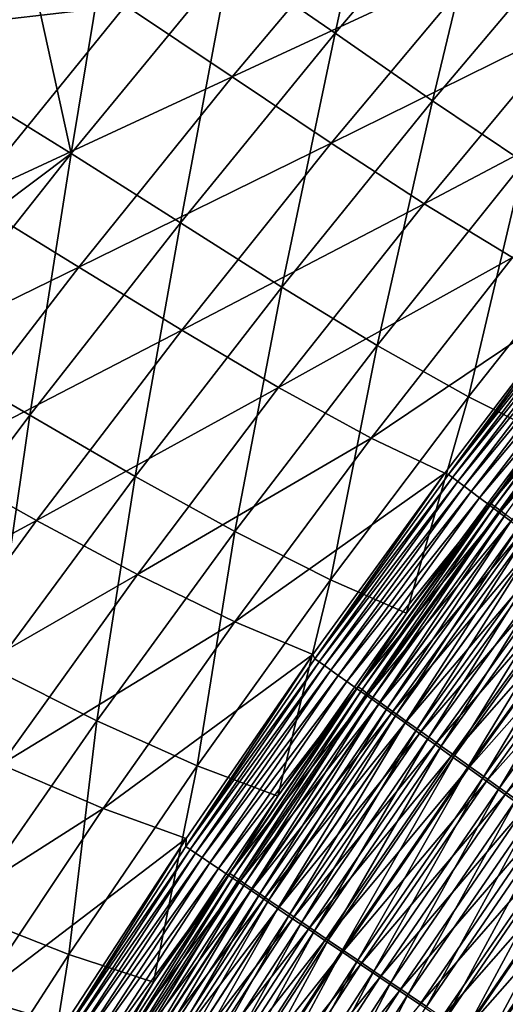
# Model space of a CAD drawing. Header units: metres. Extents: x 0 to 1400, y -1400 to 0.
# Tile 132 of 256: x 276 to 304, y -441 to -384. Entities that reach past the tile are written whole.
import ezdxf

# ---------------------------------------------------------------- set-up
doc = ezdxf.new("R2010")
doc.units = ezdxf.units.M

msp = doc.modelspace()

# ---------------------------------------------------------------- linework, layer by layer
at = {"layer": 'None'}
for points in [[(293.784851, -384.80307, -255.327164), (297.070343, -369.705933, -199.443161), (287.745575, -380.621643, -199.397461)], [(293.784851, -384.80307, -255.327164), (302.88382, -374.088501, -255.375961), (297.070343, -369.705933, -199.443161)], [(299.387146, -388.682068, -311.336426), (302.88382, -374.088501, -255.375961), (293.784851, -384.80307, -255.327164)], [(299.387146, -388.682068, -311.336426), (308.273163, -378.151398, -311.383453), (302.88382, -374.088501, -255.375961)], [(302.394196, -380.56073, -311.731201), (316.371094, -374.009674, -367.800873), (307.515411, -384.22113, -367.76532)], [(278.624207, -391.717285, -199.349106), (281.186005, -376.180847, -143.569138), (276.467346, -381.821838, -143.549561)], [(281.186005, -376.180847, -143.569138), (278.624207, -391.717285, -199.349106), (287.745575, -380.621643, -199.397461)], [(287.881134, -387.313324, -255.701981), (281.752838, -383.200684, -199.800247), (296.915222, -376.551636, -255.748398)], [(287.881134, -387.313324, -255.701981), (296.915222, -376.551636, -255.748398), (302.394196, -380.56073, -311.731201)], [(304.636444, -392.215851, -367.404846), (308.273163, -378.151398, -311.383453), (299.387146, -388.682068, -311.336426)], [(270.415009, -384.511108, -143.985504), (275.093567, -378.841827, -144.003174), (281.752838, -383.200684, -199.800247)], [(271.796906, -387.508301, -143.529434), (276.467346, -381.821838, -143.549561), (272.892456, -379.58313, -115.683884)], [(287.745575, -380.621643, -199.397461), (278.624207, -391.717285, -199.349106), (284.902405, -395.69754, -255.275513)], [(284.902405, -395.69754, -255.275513), (293.784851, -384.80307, -255.327164), (287.745575, -380.621643, -199.397461)], [(287.881134, -387.313324, -255.701981), (302.394196, -380.56073, -311.731201), (293.5672, -391.131653, -311.686127)], [(293.5672, -391.131653, -311.686127), (302.394196, -380.56073, -311.731201), (307.515411, -384.22113, -367.76532)], [(271.796906, -387.508301, -143.529434), (278.624207, -391.717285, -199.349106), (276.467346, -381.821838, -143.549561)], [(281.752838, -383.200684, -199.800247), (272.709381, -394.346466, -199.7556), (270.415009, -384.511108, -143.985504)], [(272.709381, -394.346466, -199.7556), (281.752838, -383.200684, -199.800247), (287.881134, -387.313324, -255.701981)], [(293.5672, -391.131653, -311.686127), (307.515411, -384.22113, -367.76532), (298.900421, -394.608093, -367.728302)], [(298.900421, -394.608093, -367.728302), (307.515411, -384.22113, -367.76532), (312.350739, -387.496124, -423.829529)], [(290.731171, -399.393402, -311.286621), (293.784851, -384.80307, -255.327164), (284.902405, -395.69754, -255.275513)], [(290.731171, -399.393402, -311.286621), (299.387146, -388.682068, -311.336426), (293.784851, -384.80307, -255.327164)], [(278.624207, -391.717285, -199.349106), (271.796906, -387.508301, -143.529434), (266.235016, -401.024353, -171.377609)], [(279.072052, -398.252411, -255.653778), (272.709381, -394.346466, -199.7556), (287.881134, -387.313324, -255.701981)], [(279.072052, -398.252411, -255.653778), (287.881134, -387.313324, -255.701981), (293.5672, -391.131653, -311.686127)], [(298.900421, -394.608093, -367.728302), (312.350739, -387.496124, -423.829529), (303.970398, -397.695404, -423.807892)], [(296.210907, -402.749542, -367.362), (299.387146, -388.682068, -311.336426), (290.731171, -399.393402, -311.286621)], [(296.210907, -402.749542, -367.362), (304.636444, -392.215851, -367.404846), (299.387146, -388.682068, -311.336426)], [(279.072052, -398.252411, -255.653778), (293.5672, -391.131653, -311.686127), (284.97998, -401.882324, -311.639282)], [(284.97998, -401.882324, -311.639282), (293.5672, -391.131653, -311.686127), (298.900421, -394.608093, -367.728302)], [(269.709167, -402.991302, -199.298172), (278.624207, -391.717285, -199.349106), (266.235016, -401.024353, -171.377609)], [(276.239349, -406.769318, -255.22113), (278.624207, -391.717285, -199.349106), (269.709167, -402.991302, -199.298172)], [(278.624207, -391.717285, -199.349106), (276.239349, -406.769318, -255.22113), (284.902405, -395.69754, -255.275513)], [(301.442383, -405.710907, -423.483643), (304.636444, -392.215851, -367.404846), (296.210907, -402.749542, -367.362)], [(301.442383, -405.710907, -423.483643), (309.617218, -395.362091, -423.515106), (304.636444, -392.215851, -367.404846)], [(263.881927, -405.66748, -199.709366), (272.709381, -394.346466, -199.7556), (279.072052, -398.252411, -255.653778)], [(284.97998, -401.882324, -311.639282), (298.900421, -394.608093, -367.728302), (290.539551, -405.176697, -367.68985)], [(290.539551, -405.176697, -367.68985), (298.900421, -394.608093, -367.728302), (303.970398, -397.695404, -423.807892)], [(284.902405, -395.69754, -255.275513), (276.239349, -406.769318, -255.22113), (282.308136, -410.281799, -311.234161)], [(282.308136, -410.281799, -311.234161), (290.731171, -399.393402, -311.286621), (284.902405, -395.69754, -255.275513)], [(305.557587, -407.778015, -468.861023), (309.617218, -395.362091, -423.515106), (301.442383, -405.710907, -423.483643)], [(290.539551, -405.176697, -367.68985), (303.970398, -397.695404, -423.807892), (295.857239, -408.076294, -423.785431)], [(303.970398, -397.695404, -423.807892), (307.682983, -400.126648, -469.100128), (295.857239, -408.076294, -423.785431)], [(270.494232, -409.368622, -255.603867), (263.881927, -405.66748, -199.709366), (279.072052, -398.252411, -255.653778)], [(270.494232, -409.368622, -255.603867), (279.072052, -398.252411, -255.653778), (284.97998, -401.882324, -311.639282)], [(288.031433, -413.459686, -367.316742), (290.731171, -399.393402, -311.286621), (282.308136, -410.281799, -311.234161)], [(288.031433, -413.459686, -367.316742), (296.210907, -402.749542, -367.362), (290.731171, -399.393402, -311.286621)], [(307.682983, -400.126648, -469.100128), (300.084808, -410.089539, -469.188904), (295.857239, -408.076294, -423.785431)], [(300.306458, -410.17334, -470.907684), (300.084808, -410.089539, -469.188904), (307.682983, -400.126648, -469.100128)], [(308.458893, -399.960541, -472.543335), (300.306458, -410.17334, -470.907684), (308.233917, -399.782715, -470.818787)], [(308.233917, -399.782715, -470.818787), (300.306458, -410.17334, -470.907684), (307.682983, -400.126648, -469.100128)], [(308.458893, -399.960541, -472.543335), (300.538452, -410.347778, -472.628754), (300.306458, -410.17334, -470.907684)], [(308.746277, -400.187714, -474.255798), (300.538452, -410.347778, -472.628754), (308.458893, -399.960541, -472.543335)], [(308.746277, -400.187714, -474.255798), (300.833801, -410.569824, -474.337524), (300.538452, -410.347778, -472.628754)], [(309.095215, -400.463531, -475.951874), (300.833801, -410.569824, -474.337524), (308.746277, -400.187714, -474.255798)], [(309.095215, -400.463531, -475.951874), (301.191589, -410.838867, -476.029846), (300.833801, -410.569824, -474.337524)], [(309.504852, -400.787354, -477.627289), (301.191589, -410.838867, -476.029846), (309.095215, -400.463531, -475.951874)], [(309.504852, -400.787354, -477.627289), (301.611023, -411.154205, -477.701385), (301.191589, -410.838867, -476.029846)], [(309.974365, -401.158478, -479.277832), (301.611023, -411.154205, -477.701385), (309.504852, -400.787354, -477.627289)], [(309.974365, -401.158478, -479.277832), (302.091156, -411.515198, -479.347961), (301.611023, -411.154205, -477.701385)], [(310.502869, -401.576233, -480.89917), (302.091156, -411.515198, -479.347961), (309.974365, -401.158478, -479.277832)], [(270.494232, -409.368622, -255.603867), (284.97998, -401.882324, -311.639282), (276.639862, -412.812805, -311.59079)], [(276.639862, -412.812805, -311.59079), (284.97998, -401.882324, -311.639282), (290.539551, -405.176697, -367.68985)], [(302.091156, -411.515198, -479.347961), (310.502869, -401.576233, -480.89917), (302.631165, -411.921234, -480.965302)], [(302.631165, -411.921234, -480.965302), (310.502869, -401.576233, -480.89917), (311.089508, -402.040009, -482.487061)], [(310.644501, -401.520996, -470.395721), (305.557587, -407.778015, -468.861023), (302.75708, -411.852539, -470.477539)], [(310.644501, -401.520996, -470.395721), (302.75708, -411.852539, -470.477539), (302.970703, -412.013245, -472.062775)], [(310.851654, -401.684814, -471.984192), (310.644501, -401.520996, -470.395721), (302.970703, -412.013245, -472.062775)], [(302.970703, -412.013245, -472.062775), (303.242645, -412.217804, -473.636749), (310.851654, -401.684814, -471.984192)], [(303.242645, -412.217804, -473.636749), (311.116272, -401.894073, -473.561554), (310.851654, -401.684814, -471.984192)], [(311.116272, -401.894073, -473.561554), (303.242645, -412.217804, -473.636749), (303.572113, -412.465637, -475.195557)], [(302.631165, -411.921234, -480.965302), (311.089508, -402.040009, -482.487061), (303.230164, -412.371582, -482.549164)], [(303.230164, -412.371582, -482.549164), (311.089508, -402.040009, -482.487061), (311.733337, -402.54892, -484.037476)], [(267.799957, -418.014069, -255.164108), (276.239349, -406.769318, -255.22113), (269.709167, -402.991302, -199.298172)], [(293.525543, -416.234283, -423.450256), (296.210907, -402.749542, -367.362), (288.031433, -413.459686, -367.316742)], [(293.525543, -416.234283, -423.450256), (301.442383, -405.710907, -423.483643), (296.210907, -402.749542, -367.362)], [(311.733337, -402.54892, -484.037476), (303.887146, -412.86554, -484.095551), (303.230164, -412.371582, -482.549164)], [(276.639862, -412.812805, -311.59079), (290.539551, -405.176697, -367.68985), (282.44104, -415.927216, -367.650055)], [(282.44104, -415.927216, -367.650055), (290.539551, -405.176697, -367.68985), (295.857239, -408.076294, -423.785431)], [(297.888275, -418.139038, -468.952179), (301.442383, -405.710907, -423.483643), (293.525543, -416.234283, -423.450256)], [(297.888275, -418.139038, -468.952179), (305.557587, -407.778015, -468.861023), (301.442383, -405.710907, -423.483643)], [(274.12204, -421.341797, -311.179108), (276.239349, -406.769318, -255.22113), (267.799957, -418.014069, -255.164108)], [(276.239349, -406.769318, -255.22113), (274.12204, -421.341797, -311.179108), (282.308136, -410.281799, -311.234161)], [(282.44104, -415.927216, -367.650055), (295.857239, -408.076294, -423.785431), (288.02002, -418.639343, -423.762238)], [(295.857239, -408.076294, -423.785431), (300.084808, -410.089539, -469.188904), (288.02002, -418.639343, -423.762238)], [(305.557587, -407.778015, -468.861023), (297.888275, -418.139038, -468.952179), (302.75708, -411.852539, -470.477539)], [(262.150116, -420.65744, -255.552338), (270.494232, -409.368622, -255.603867), (276.639862, -412.812805, -311.59079)], [(282.308136, -410.281799, -311.234161), (274.12204, -421.341797, -311.179108), (280.101807, -424.339966, -367.269196)], [(280.101807, -424.339966, -367.269196), (288.031433, -413.459686, -367.316742), (282.308136, -410.281799, -311.234161)], [(300.084808, -410.089539, -469.188904), (292.515717, -420.526611, -469.292114), (288.02002, -418.639343, -423.762238)], [(292.627167, -420.769043, -471.008636), (292.515717, -420.526611, -469.292114), (300.084808, -410.089539, -469.188904)], [(300.306458, -410.17334, -470.907684), (292.627167, -420.769043, -471.008636), (300.084808, -410.089539, -469.188904)], [(300.538452, -410.347778, -472.628754), (292.627167, -420.769043, -471.008636), (300.306458, -410.17334, -470.907684)], [(300.538452, -410.347778, -472.628754), (292.866669, -420.939972, -472.725708), (292.627167, -420.769043, -471.008636)], [(300.833801, -410.569824, -474.337524), (292.866669, -420.939972, -472.725708), (300.538452, -410.347778, -472.628754)], [(300.833801, -410.569824, -474.337524), (293.17038, -421.156708, -474.430328), (292.866669, -420.939972, -472.725708)], [(301.191589, -410.838867, -476.029846), (293.17038, -421.156708, -474.430328), (300.833801, -410.569824, -474.337524)], [(301.191589, -410.838867, -476.029846), (293.537476, -421.418671, -476.118347), (293.17038, -421.156708, -474.430328)], [(301.611023, -411.154205, -477.701385), (293.537476, -421.418671, -476.118347), (301.191589, -410.838867, -476.029846)], [(301.611023, -411.154205, -477.701385), (293.96701, -421.725189, -477.785492), (293.537476, -421.418671, -476.118347)], [(302.091156, -411.515198, -479.347961), (293.96701, -421.725189, -477.785492), (301.611023, -411.154205, -477.701385)], [(293.96701, -421.725189, -477.785492), (302.091156, -411.515198, -479.347961), (294.458099, -422.075623, -479.427582)], [(294.458099, -422.075623, -479.427582), (302.091156, -411.515198, -479.347961), (302.631165, -411.921234, -480.965302)], [(294.458099, -422.075623, -479.427582), (302.631165, -411.921234, -480.965302), (295.009918, -422.46936, -481.040375)], [(295.009918, -422.46936, -481.040375), (302.631165, -411.921234, -480.965302), (303.230164, -412.371582, -482.549164)], [(302.75708, -411.852539, -470.477539), (297.888275, -418.139038, -468.952179), (295.116852, -422.387512, -470.570435)], [(302.75708, -411.852539, -470.477539), (295.116852, -422.387512, -470.570435), (295.337341, -422.544952, -472.152008)], [(302.970703, -412.013245, -472.062775), (302.75708, -411.852539, -470.477539), (295.337341, -422.544952, -472.152008)], [(295.337341, -422.544952, -472.152008), (295.617004, -422.744629, -473.722168), (302.970703, -412.013245, -472.062775)], [(295.617004, -422.744629, -473.722168), (303.242645, -412.217804, -473.636749), (302.970703, -412.013245, -472.062775)], [(303.230164, -412.371582, -482.549164), (295.62149, -422.905762, -482.619629), (295.009918, -422.46936, -481.040375)], [(303.242645, -412.217804, -473.636749), (295.617004, -422.744629, -473.722168), (295.955017, -422.985962, -475.276978)], [(303.887146, -412.86554, -484.095551), (295.62149, -422.905762, -482.619629), (303.230164, -412.371582, -482.549164)], [(303.572113, -412.465637, -475.195557), (303.242645, -412.217804, -473.636749), (295.955017, -422.985962, -475.276978)], [(295.955017, -422.985962, -475.276978), (296.350555, -423.268341, -476.812622), (303.572113, -412.465637, -475.195557)], [(296.350555, -423.268341, -476.812622), (303.958313, -412.756165, -476.735229), (303.572113, -412.465637, -475.195557)], [(262.150116, -420.65744, -255.552338), (276.639862, -412.812805, -311.59079), (268.548676, -423.917145, -311.54068)], [(268.548676, -423.917145, -311.54068), (276.639862, -412.812805, -311.59079), (282.44104, -415.927216, -367.650055)], [(295.62149, -422.905762, -482.619629), (303.887146, -412.86554, -484.095551), (296.29184, -423.384064, -484.161438)], [(296.29184, -423.384064, -484.161438), (303.887146, -412.86554, -484.095551), (304.600433, -413.401855, -485.601379)], [(303.958313, -412.756165, -476.735229), (296.350555, -423.268341, -476.812622), (296.802795, -423.591187, -478.325134)], [(304.400452, -413.088745, -478.251892), (303.958313, -412.756165, -476.735229), (296.802795, -423.591187, -478.325134)], [(296.802795, -423.591187, -478.325134), (297.310913, -423.953979, -479.810699), (304.400452, -413.088745, -478.251892)], [(297.310913, -423.953979, -479.810699), (304.897736, -413.46283, -479.741638), (304.400452, -413.088745, -478.251892)], [(285.870087, -426.925293, -423.415009), (288.031433, -413.459686, -367.316742), (280.101807, -424.339966, -367.269196)], [(285.870087, -426.925293, -423.415009), (293.525543, -416.234283, -423.450256), (288.031433, -413.459686, -367.316742)], [(304.600433, -413.401855, -485.601379), (297.019226, -423.903107, -485.66272), (296.29184, -423.384064, -484.161438)], [(305.368195, -413.979095, -487.063934), (297.019226, -423.903107, -485.66272), (304.600433, -413.401855, -485.601379)], [(304.897736, -413.46283, -479.741638), (297.310913, -423.953979, -479.810699), (297.874115, -424.356049, -481.265381)], [(305.449341, -413.877777, -481.200531), (304.897736, -413.46283, -479.741638), (297.874115, -424.356049, -481.265381)], [(305.368195, -413.979095, -487.063934), (297.801819, -424.461517, -487.120728), (297.019226, -423.903107, -485.66272)], [(306.188599, -414.595917, -488.480377), (297.801819, -424.461517, -487.120728), (305.368195, -413.979095, -487.063934)], [(297.874115, -424.356049, -481.265381), (298.491425, -424.796753, -482.685547), (305.449341, -413.877777, -481.200531)], [(298.491425, -424.796753, -482.685547), (306.054321, -414.332855, -482.624908), (305.449341, -413.877777, -481.200531)], [(306.054321, -414.332855, -482.624908), (298.491425, -424.796753, -482.685547), (299.161285, -425.274963, -484.06839)], [(306.711182, -414.826965, -484.011963), (306.054321, -414.332855, -482.624908), (299.161285, -425.274963, -484.06839)], [(306.188599, -414.595917, -488.480377), (298.637787, -425.057983, -488.532654), (297.801819, -424.461517, -487.120728)], [(307.059814, -415.250946, -489.8479), (298.637787, -425.057983, -488.532654), (306.188599, -414.595917, -488.480377)], [(306.711182, -414.826965, -484.011963), (299.161285, -425.274963, -484.06839), (299.881958, -425.789459, -485.411377)], [(307.418213, -415.358826, -485.359131), (306.711182, -414.826965, -484.011963), (299.881958, -425.789459, -485.411377)], [(307.059814, -415.250946, -489.8479), (299.525208, -425.691223, -489.895782), (298.637787, -425.057983, -488.532654)], [(307.980011, -415.94281, -491.163757), (299.525208, -425.691223, -489.895782), (307.059814, -415.250946, -489.8479)], [(299.881958, -425.789459, -485.411377), (300.651794, -426.33905, -486.711945), (307.418213, -415.358826, -485.359131)], [(300.651794, -426.33905, -486.711945), (308.173706, -415.927155, -486.663818), (307.418213, -415.358826, -485.359131)], [(268.548676, -423.917145, -311.54068), (282.44104, -415.927216, -367.650055), (274.60614, -426.852509, -367.608948)], [(274.60614, -426.852509, -367.608948), (282.44104, -415.927216, -367.650055), (288.02002, -418.639343, -423.762238)], [(307.980011, -415.94281, -491.163757), (300.46228, -426.359833, -491.207336), (299.525208, -425.691223, -489.895782)], [(308.947357, -416.670135, -492.42514), (300.46228, -426.359833, -491.207336), (307.980011, -415.94281, -491.163757)], [(300.651794, -426.33905, -486.711945), (301.469025, -426.922485, -487.967529), (308.173706, -415.927155, -486.663818)], [(301.469025, -426.922485, -487.967529), (308.976013, -416.53067, -487.923462), (308.173706, -415.927155, -486.663818)], [(290.490051, -428.664734, -469.054382), (293.525543, -416.234283, -423.450256), (285.870087, -426.925293, -423.415009)], [(290.490051, -428.664734, -469.054382), (297.888275, -418.139038, -468.952179), (293.525543, -416.234283, -423.450256)], [(301.469025, -426.922485, -487.967529), (302.332001, -427.538544, -489.175598), (308.976013, -416.53067, -487.923462)], [(302.332001, -427.538544, -489.175598), (309.823456, -417.168152, -489.135498), (308.976013, -416.53067, -487.923462)], [(308.947357, -416.670135, -492.42514), (301.447113, -427.062561, -492.464478), (300.46228, -426.359833, -491.207336)], [(309.960052, -417.431549, -493.629211), (301.447113, -427.062561, -492.464478), (308.947357, -416.670135, -492.42514)], [(302.332001, -427.538544, -489.175598), (303.238953, -428.186005, -490.333588), (309.823456, -417.168152, -489.135498)], [(303.238953, -428.186005, -490.333588), (310.714294, -417.838287, -490.297363), (309.823456, -417.168152, -489.135498)], [(309.960052, -417.431549, -493.629211), (302.477875, -427.798035, -493.66452), (301.447113, -427.062561, -492.464478)], [(311.016174, -418.225586, -494.773376), (302.477875, -427.798035, -493.66452), (309.960052, -417.431549, -493.629211)], [(297.888275, -418.139038, -468.952179), (290.490051, -428.664734, -469.054382), (295.116852, -422.387512, -470.570435)], [(311.016174, -418.225586, -494.773376), (303.552612, -428.56488, -494.804749), (302.477875, -427.798035, -493.66452)], [(303.238953, -428.186005, -490.333588), (304.188202, -428.863678, -491.438934), (310.714294, -417.838287, -490.297363)], [(312.113373, -419.050537, -495.855469), (303.552612, -428.56488, -494.804749), (311.016174, -418.225586, -494.773376)], [(274.60614, -426.852509, -367.608948), (288.02002, -418.639343, -423.762238), (280.459412, -429.376526, -423.738342)], [(288.02002, -418.639343, -423.762238), (292.515717, -420.526611, -469.292114), (280.459412, -429.376526, -423.738342)], [(312.113373, -419.050537, -495.855469), (304.669006, -429.36142, -495.883087), (303.552612, -428.56488, -494.804749)], [(292.515717, -420.526611, -469.292114), (285.238464, -431.094574, -469.406891), (280.459412, -429.376526, -423.738342)], [(292.627167, -420.769043, -471.008636), (285.203827, -431.563049, -471.121735), (292.515717, -420.526611, -469.292114)], [(285.203827, -431.563049, -471.121735), (285.238464, -431.094574, -469.406891), (292.515717, -420.526611, -469.292114)], [(292.866669, -420.939972, -472.725708), (285.203827, -431.563049, -471.121735), (292.627167, -420.769043, -471.008636)], [(292.866669, -420.939972, -472.725708), (285.451263, -431.730316, -472.83432), (285.203827, -431.563049, -471.121735)], [(293.17038, -421.156708, -474.430328), (285.451263, -431.730316, -472.83432), (292.866669, -420.939972, -472.725708)], [(293.17038, -421.156708, -474.430328), (285.763794, -431.941559, -474.534271), (285.451263, -431.730316, -472.83432)], [(293.537476, -421.418671, -476.118347), (285.763794, -431.941559, -474.534271), (293.17038, -421.156708, -474.430328)], [(274.12204, -421.341797, -311.179108), (272.426086, -435.383759, -367.219421), (280.101807, -424.339966, -367.269196)], [(293.537476, -421.418671, -476.118347), (286.140472, -432.196167, -476.217468), (285.763794, -431.941559, -474.534271)], [(293.96701, -421.725189, -477.785492), (286.140472, -432.196167, -476.217468), (293.537476, -421.418671, -476.118347)], [(286.140472, -432.196167, -476.217468), (293.96701, -421.725189, -477.785492), (286.580444, -432.49353, -477.879669)], [(286.580444, -432.49353, -477.879669), (293.96701, -421.725189, -477.785492), (294.458099, -422.075623, -479.427582)], [(286.580444, -432.49353, -477.879669), (294.458099, -422.075623, -479.427582), (287.082764, -432.833008, -479.516724)], [(287.082764, -432.833008, -479.516724), (294.458099, -422.075623, -479.427582), (295.009918, -422.46936, -481.040375)], [(295.009918, -422.46936, -481.040375), (287.646545, -433.21402, -481.12442), (287.082764, -432.833008, -479.516724)], [(295.62149, -422.905762, -482.619629), (287.646545, -433.21402, -481.12442), (295.009918, -422.46936, -481.040375)], [(295.116852, -422.387512, -470.570435), (290.490051, -428.664734, -469.054382), (287.731354, -433.119232, -470.6745)], [(295.116852, -422.387512, -470.570435), (287.731354, -433.119232, -470.6745), (287.959167, -433.273315, -472.251984)], [(295.337341, -422.544952, -472.152008), (295.116852, -422.387512, -470.570435), (287.959167, -433.273315, -472.251984)], [(287.959167, -433.273315, -472.251984), (288.246918, -433.467926, -473.817841), (295.337341, -422.544952, -472.152008)], [(288.246918, -433.467926, -473.817841), (295.617004, -422.744629, -473.722168), (295.337341, -422.544952, -472.152008)], [(295.617004, -422.744629, -473.722168), (288.246918, -433.467926, -473.817841), (288.593781, -433.702484, -475.368225)], [(295.955017, -422.985962, -475.276978), (295.617004, -422.744629, -473.722168), (288.593781, -433.702484, -475.368225)], [(287.646545, -433.21402, -481.12442), (295.62149, -422.905762, -482.619629), (288.270844, -433.635925, -482.698547)], [(288.270844, -433.635925, -482.698547), (295.62149, -422.905762, -482.619629), (296.29184, -423.384064, -484.161438)], [(296.29184, -423.384064, -484.161438), (288.954651, -434.098022, -484.235199), (288.270844, -433.635925, -482.698547)], [(288.593781, -433.702484, -475.368225), (288.998932, -433.97644, -476.899292), (295.955017, -422.985962, -475.276978)], [(297.019226, -423.903107, -485.66272), (288.954651, -434.098022, -484.235199), (296.29184, -423.384064, -484.161438)], [(288.998932, -433.97644, -476.899292), (296.350555, -423.268341, -476.812622), (295.955017, -422.985962, -475.276978)], [(296.350555, -423.268341, -476.812622), (288.998932, -433.97644, -476.899292), (289.461487, -434.289215, -478.407196)], [(296.802795, -423.591187, -478.325134), (296.350555, -423.268341, -476.812622), (289.461487, -434.289215, -478.407196)], [(297.019226, -423.903107, -485.66272), (289.696198, -434.599152, -485.731354), (288.954651, -434.098022, -484.235199)], [(289.461487, -434.289215, -478.407196), (289.980652, -434.640259, -479.888031), (296.802795, -423.591187, -478.325134)], [(297.801819, -424.461517, -487.120728), (289.696198, -434.599152, -485.731354), (297.019226, -423.903107, -485.66272)], [(289.980652, -434.640259, -479.888031), (297.310913, -423.953979, -479.810699), (296.802795, -423.591187, -478.325134)], [(297.310913, -423.953979, -479.810699), (289.980652, -434.640259, -479.888031), (290.555573, -435.028992, -481.338013)], [(297.874115, -424.356049, -481.265381), (297.310913, -423.953979, -479.810699), (290.555573, -435.028992, -481.338013)], [(280.101807, -424.339966, -367.269196), (272.426086, -435.383759, -367.219421), (278.479736, -437.776642, -423.37796)], [(278.479736, -437.776642, -423.37796), (285.870087, -426.925293, -423.415009), (280.101807, -424.339966, -367.269196)], [(297.801819, -424.461517, -487.120728), (290.493622, -435.138031, -487.184265), (289.696198, -434.599152, -485.731354)], [(298.637787, -425.057983, -488.532654), (290.493622, -435.138031, -487.184265), (297.801819, -424.461517, -487.120728)], [(290.555573, -435.028992, -481.338013), (291.185272, -435.454773, -482.753418), (297.874115, -424.356049, -481.265381)], [(291.185272, -435.454773, -482.753418), (298.491425, -424.796753, -482.685547), (297.874115, -424.356049, -481.265381)], [(298.637787, -425.057983, -488.532654), (291.345032, -435.713409, -488.591217), (290.493622, -435.138031, -487.184265)], [(298.491425, -424.796753, -482.685547), (291.185272, -435.454773, -482.753418), (291.868164, -435.916504, -484.131561)], [(299.525208, -425.691223, -489.895782), (291.345032, -435.713409, -488.591217), (298.637787, -425.057983, -488.532654)], [(299.161285, -425.274963, -484.06839), (298.491425, -424.796753, -482.685547), (291.868164, -435.916504, -484.131561)], [(299.525208, -425.691223, -489.895782), (292.248596, -436.323975, -489.949402), (291.345032, -435.713409, -488.591217)], [(299.161285, -425.274963, -484.06839), (291.868164, -435.916504, -484.131561), (292.602509, -436.412994, -485.469879)], [(300.46228, -426.359833, -491.207336), (292.248596, -436.323975, -489.949402), (299.525208, -425.691223, -489.895782)], [(299.881958, -425.789459, -485.411377), (299.161285, -425.274963, -484.06839), (292.602509, -436.412994, -485.469879)], [(292.602509, -436.412994, -485.469879), (293.386597, -436.943146, -486.765808), (299.881958, -425.789459, -485.411377)], [(293.386597, -436.943146, -486.765808), (300.651794, -426.33905, -486.711945), (299.881958, -425.789459, -485.411377)], [(267.035706, -437.944977, -367.56665), (274.60614, -426.852509, -367.608948), (280.459412, -429.376526, -423.738342)], [(300.46228, -426.359833, -491.207336), (293.202362, -436.968506, -491.256104), (292.248596, -436.323975, -489.949402)], [(301.447113, -427.062561, -492.464478), (293.202362, -436.968506, -491.256104), (300.46228, -426.359833, -491.207336)], [(293.386597, -436.943146, -486.765808), (294.218689, -437.505737, -488.016846), (300.651794, -426.33905, -486.711945)], [(294.218689, -437.505737, -488.016846), (301.469025, -426.922485, -487.967529), (300.651794, -426.33905, -486.711945)], [(283.359039, -439.358887, -469.167755), (285.870087, -426.925293, -423.415009), (278.479736, -437.776642, -423.37796)], [(283.359039, -439.358887, -469.167755), (290.490051, -428.664734, -469.054382), (285.870087, -426.925293, -423.415009)], [(301.447113, -427.062561, -492.464478), (294.204468, -437.645691, -492.508545), (293.202362, -436.968506, -491.256104)], [(302.477875, -427.798035, -493.66452), (294.204468, -437.645691, -492.508545), (301.447113, -427.062561, -492.464478)], [(294.218689, -437.505737, -488.016846), (295.097046, -438.099579, -489.22049), (301.469025, -426.922485, -487.967529)], [(295.097046, -438.099579, -489.22049), (302.332001, -427.538544, -489.175598), (301.469025, -426.922485, -487.967529)], [(302.477875, -427.798035, -493.66452), (295.253082, -438.354279, -493.70401), (294.204468, -437.645691, -492.508545)], [(295.097046, -438.099579, -489.22049), (296.019928, -438.723572, -490.374146), (302.332001, -427.538544, -489.175598)], [(303.552612, -428.56488, -494.804749), (295.253082, -438.354279, -493.70401), (302.477875, -427.798035, -493.66452)], [(296.019928, -438.723572, -490.374146), (303.238953, -428.186005, -490.333588), (302.332001, -427.538544, -489.175598)], [(296.019928, -438.723572, -490.374146), (296.985626, -439.376465, -491.475281), (303.238953, -428.186005, -490.333588)], [(296.985626, -439.376465, -491.475281), (304.188202, -428.863678, -491.438934), (303.238953, -428.186005, -490.333588)], [(290.490051, -428.664734, -469.054382), (283.359039, -439.358887, -469.167755), (287.731354, -433.119232, -470.6745)], [(303.552612, -428.56488, -494.804749), (296.346161, -439.092926, -494.839874), (295.253082, -438.354279, -493.70401)], [(304.669006, -429.36142, -495.883087), (296.346161, -439.092926, -494.839874), (303.552612, -428.56488, -494.804749)], [(296.985626, -439.376465, -491.475281), (297.992279, -440.057068, -492.521545), (304.188202, -428.863678, -491.438934)], [(297.992279, -440.057068, -492.521545), (305.177979, -429.570251, -492.489227), (304.188202, -428.863678, -491.438934)], [(267.035706, -437.944977, -367.56665), (280.459412, -429.376526, -423.738342), (273.175598, -440.279114, -423.713745)], [(280.459412, -429.376526, -423.738342), (285.238464, -431.094574, -469.406891), (273.175598, -440.279114, -423.713745)], [(296.346161, -439.092926, -494.839874), (304.669006, -429.36142, -495.883087), (297.481384, -439.860046, -495.914001)], [(297.481384, -439.860046, -495.914001), (304.669006, -429.36142, -495.883087), (305.824585, -430.185974, -496.897522)], [(297.992279, -440.057068, -492.521545), (299.03775, -440.763885, -493.510925), (305.177979, -429.570251, -492.489227)], [(299.03775, -440.763885, -493.510925), (306.206055, -430.304199, -493.482483), (305.177979, -429.570251, -492.489227)], [(305.824585, -430.185974, -496.897522), (298.656281, -440.653961, -496.924438), (297.481384, -439.860046, -495.914001)], [(307.016937, -431.036743, -497.846069), (298.656281, -440.653961, -496.924438), (305.824585, -430.185974, -496.897522)], [(299.03775, -440.763885, -493.510925), (300.119751, -441.495422, -494.44165), (306.206055, -430.304199, -493.482483)], [(300.119751, -441.495422, -494.44165), (307.270264, -431.063934, -494.41687), (306.206055, -430.304199, -493.482483)], [(285.238464, -431.094574, -469.406891), (278.243683, -441.801117, -469.533264), (273.175598, -440.279114, -423.713745)], [(285.203827, -431.563049, -471.121735), (278.044189, -442.548553, -471.247101), (285.238464, -431.094574, -469.406891)], [(278.044189, -442.548553, -471.247101), (278.243683, -441.801117, -469.533264), (285.238464, -431.094574, -469.406891)], [(298.656281, -440.653961, -496.924438), (307.016937, -431.036743, -497.846069), (299.868378, -441.473022, -497.869202)], [(299.868378, -441.473022, -497.869202), (307.016937, -431.036743, -497.846069), (308.243622, -431.912018, -498.726715)], [(307.270264, -431.063934, -494.41687), (300.119751, -441.495422, -494.44165), (301.235992, -442.250122, -495.31189)], [(308.368347, -431.847839, -495.290588), (307.270264, -431.063934, -494.41687), (301.235992, -442.250122, -495.31189)], [(285.451263, -431.730316, -472.83432), (278.044189, -442.548553, -471.247101), (285.203827, -431.563049, -471.121735)], [(285.451263, -431.730316, -472.83432), (278.299988, -442.712036, -472.954712), (278.044189, -442.548553, -471.247101)], [(285.763794, -431.941559, -474.534271), (278.299988, -442.712036, -472.954712), (285.451263, -431.730316, -472.83432)], [(285.763794, -431.941559, -474.534271), (278.621704, -442.917572, -474.649475), (278.299988, -442.712036, -472.954712)], [(286.140472, -432.196167, -476.217468), (278.621704, -442.917572, -474.649475), (285.763794, -431.941559, -474.534271)], [(299.868378, -441.473022, -497.869202), (308.243622, -431.912018, -498.726715), (301.115204, -442.315582, -498.746338)], [(301.115204, -442.315582, -498.746338), (308.243622, -431.912018, -498.726715), (309.502258, -432.810059, -499.537506)], [(301.235992, -442.250122, -495.31189), (302.384277, -443.026459, -496.119812), (308.368347, -431.847839, -495.290588)], [(302.384277, -443.026459, -496.119812), (309.498077, -432.654297, -496.101776), (308.368347, -431.847839, -495.290588)], [(278.621704, -442.917572, -474.649475), (286.140472, -432.196167, -476.217468), (279.008301, -443.164612, -476.327301)], [(279.008301, -443.164612, -476.327301), (286.140472, -432.196167, -476.217468), (286.580444, -432.49353, -477.879669)], [(279.008301, -443.164612, -476.327301), (286.580444, -432.49353, -477.879669), (279.458954, -443.452515, -477.984039)], [(279.458954, -443.452515, -477.984039), (286.580444, -432.49353, -477.879669), (287.082764, -432.833008, -479.516724)], [(287.082764, -432.833008, -479.516724), (279.972656, -443.780701, -479.615479), (279.458954, -443.452515, -477.984039)], [(287.646545, -433.21402, -481.12442), (279.972656, -443.780701, -479.615479), (287.082764, -432.833008, -479.516724)], [(301.115204, -442.315582, -498.746338), (309.502258, -432.810059, -499.537506), (302.394348, -443.179932, -499.553833)], [(309.498077, -432.654297, -496.101776), (302.384277, -443.026459, -496.119812), (303.562286, -443.822906, -496.863586)], [(302.394348, -443.179932, -499.553833), (309.502258, -432.810059, -499.537506), (310.790375, -433.729156, -500.276428)], [(310.657166, -433.481781, -496.848572), (309.498077, -432.654297, -496.101776), (303.562286, -443.822906, -496.863586)], [(279.972656, -443.780701, -479.615479), (287.646545, -433.21402, -481.12442), (280.548523, -444.14856, -481.217499)], [(280.548523, -444.14856, -481.217499), (287.646545, -433.21402, -481.12442), (288.270844, -433.635925, -482.698547)], [(288.270844, -433.635925, -482.698547), (281.185608, -444.555542, -482.78595), (280.548523, -444.14856, -481.217499)], [(287.731354, -433.119232, -470.6745), (283.359039, -439.358887, -469.167755), (280.608185, -444.041107, -470.789917)], [(287.731354, -433.119232, -470.6745), (280.608185, -444.041107, -470.789917), (280.843719, -444.191711, -472.362793)], [(287.959167, -433.273315, -472.251984), (287.731354, -433.119232, -470.6745), (280.843719, -444.191711, -472.362793)], [(280.843719, -444.191711, -472.362793), (281.139923, -444.381073, -473.923859), (287.959167, -433.273315, -472.251984)], [(281.139923, -444.381073, -473.923859), (288.246918, -433.467926, -473.817841), (287.959167, -433.273315, -472.251984)], [(288.246918, -433.467926, -473.817841), (281.139923, -444.381073, -473.923859), (281.495911, -444.608643, -475.46933)], [(288.954651, -434.098022, -484.235199), (281.185608, -444.555542, -482.78595), (288.270844, -433.635925, -482.698547)], [(288.593781, -433.702484, -475.368225), (288.246918, -433.467926, -473.817841), (281.495911, -444.608643, -475.46933)], [(303.562286, -443.822906, -496.863586), (304.767792, -444.637939, -497.541443), (310.657166, -433.481781, -496.848572)], [(288.954651, -434.098022, -484.235199), (281.882813, -445.000946, -484.316895), (281.185608, -444.555542, -482.78595)], [(281.495911, -444.608643, -475.46933), (281.910889, -444.873901, -476.995331), (288.593781, -433.702484, -475.368225)], [(289.696198, -434.599152, -485.731354), (281.882813, -445.000946, -484.316895), (288.954651, -434.098022, -484.235199)], [(281.910889, -444.873901, -476.995331), (288.998932, -433.97644, -476.899292), (288.593781, -433.702484, -475.368225)], [(288.998932, -433.97644, -476.899292), (281.910889, -444.873901, -476.995331), (282.383942, -445.17627, -478.498077)], [(289.461487, -434.289215, -478.407196), (288.998932, -433.97644, -476.899292), (282.383942, -445.17627, -478.498077)], [(302.394348, -443.179932, -499.553833), (310.790375, -433.729156, -500.276428), (303.703308, -444.064453, -500.289734)], [(289.696198, -434.599152, -485.731354), (282.638458, -445.483643, -485.807373), (281.882813, -445.000946, -484.316895)], [(282.383942, -445.17627, -478.498077), (282.914246, -445.515228, -479.973724), (289.461487, -434.289215, -478.407196)], [(290.493622, -435.138031, -487.184265), (282.638458, -445.483643, -485.807373), (289.696198, -434.599152, -485.731354)], [(282.914246, -445.515228, -479.973724), (289.980652, -434.640259, -479.888031), (289.461487, -434.289215, -478.407196)], [(289.980652, -434.640259, -479.888031), (282.914246, -445.515228, -479.973724), (283.500916, -445.890198, -481.418457)], [(290.555573, -435.028992, -481.338013), (289.980652, -434.640259, -479.888031), (283.500916, -445.890198, -481.418457)], [(290.493622, -435.138031, -487.184265), (283.450562, -446.00238, -487.254669), (282.638458, -445.483643, -485.807373)], [(291.345032, -435.713409, -488.591217), (283.450562, -446.00238, -487.254669), (290.493622, -435.138031, -487.184265)], [(283.500916, -445.890198, -481.418457), (284.143005, -446.300598, -482.828613), (290.555573, -435.028992, -481.338013)], [(284.143005, -446.300598, -482.828613), (291.185272, -435.454773, -482.753418), (290.555573, -435.028992, -481.338013)], [(272.426086, -435.383759, -367.219421), (271.358063, -448.781097, -423.339203), (278.479736, -437.776642, -423.37796)], [(291.345032, -435.713409, -488.591217), (284.317261, -446.55603, -488.656036), (283.450562, -446.00238, -487.254669)], [(291.185272, -435.454773, -482.753418), (284.143005, -446.300598, -482.828613), (284.838867, -446.745331, -484.201538)], [(292.248596, -436.323975, -489.949402), (284.317261, -446.55603, -488.656036), (291.345032, -435.713409, -488.591217)], [(291.868164, -435.916504, -484.131561), (291.185272, -435.454773, -482.753418), (284.838867, -446.745331, -484.201538)], [(292.248596, -436.323975, -489.949402), (285.236633, -447.14328, -490.008759), (284.317261, -446.55603, -488.656036)], [(291.868164, -435.916504, -484.131561), (284.838867, -446.745331, -484.201538), (285.586731, -447.223328, -485.534637)], [(293.202362, -436.968506, -491.256104), (285.236633, -447.14328, -490.008759), (292.248596, -436.323975, -489.949402)], [(292.602509, -436.412994, -485.469879), (291.868164, -435.916504, -484.131561), (285.586731, -447.223328, -485.534637)], [(285.586731, -447.223328, -485.534637), (286.384918, -447.733429, -486.82547), (292.602509, -436.412994, -485.469879)], [(286.384918, -447.733429, -486.82547), (293.386597, -436.943146, -486.765808), (292.602509, -436.412994, -485.469879)], [(293.202362, -436.968506, -491.256104), (286.206787, -447.763, -491.310089), (285.236633, -447.14328, -490.008759)], [(294.204468, -437.645691, -492.508545), (286.206787, -447.763, -491.310089), (293.202362, -436.968506, -491.256104)], [(286.384918, -447.733429, -486.82547), (287.231598, -448.274567, -488.071472), (293.386597, -436.943146, -486.765808)], [(287.231598, -448.274567, -488.071472), (294.218689, -437.505737, -488.016846), (293.386597, -436.943146, -486.765808)], [(287.231598, -448.274567, -488.071472), (288.125031, -448.845551, -489.270172), (294.218689, -437.505737, -488.016846)], [(288.125031, -448.845551, -489.270172), (295.097046, -438.099579, -489.22049), (294.218689, -437.505737, -488.016846)], [(278.479736, -437.776642, -423.37796), (271.358063, -448.781097, -423.339203), (276.501923, -450.210663, -469.292267)], [(276.501923, -450.210663, -469.292267), (283.359039, -439.358887, -469.167755), (278.479736, -437.776642, -423.37796)], [(294.204468, -437.645691, -492.508545), (287.22583, -448.41391, -492.557343), (286.206787, -447.763, -491.310089)], [(295.253082, -438.354279, -493.70401), (287.22583, -448.41391, -492.557343), (294.204468, -437.645691, -492.508545)], [(288.125031, -448.845551, -489.270172), (289.063507, -449.445313, -490.419037), (295.097046, -438.099579, -489.22049)], [(289.063507, -449.445313, -490.419037), (296.019928, -438.723572, -490.374146), (295.097046, -438.099579, -489.22049)], [(295.253082, -438.354279, -493.70401), (288.291809, -449.094818, -493.747742), (287.22583, -448.41391, -492.557343)], [(296.346161, -439.092926, -494.839874), (288.291809, -449.094818, -493.747742), (295.253082, -438.354279, -493.70401)], [(289.063507, -449.445313, -490.419037), (290.045227, -450.072723, -491.515533), (296.019928, -438.723572, -490.374146)], [(290.045227, -450.072723, -491.515533), (296.985626, -439.376465, -491.475281), (296.019928, -438.723572, -490.374146)], [(288.291809, -449.094818, -493.747742), (296.346161, -439.092926, -494.839874), (289.402771, -449.804443, -494.878754)], [(289.402771, -449.804443, -494.878754), (296.346161, -439.092926, -494.839874), (297.481384, -439.860046, -495.914001)], [(283.359039, -439.358887, -469.167755), (276.501923, -450.210663, -469.292267), (280.608185, -444.041107, -470.789917)], [(297.481384, -439.860046, -495.914001), (290.556305, -450.541229, -495.948242), (289.402771, -449.804443, -494.878754)], [(290.045227, -450.072723, -491.515533), (291.068359, -450.726593, -492.557312), (296.985626, -439.376465, -491.475281)], [(298.656281, -440.653961, -496.924438), (290.556305, -450.541229, -495.948242), (297.481384, -439.860046, -495.914001)], [(291.068359, -450.726593, -492.557312), (297.992279, -440.057068, -492.521545), (296.985626, -439.376465, -491.475281)], [(273.175598, -440.279114, -423.713745), (278.243683, -441.801117, -469.533264), (266.168793, -451.338531, -423.688538)], [(291.068359, -450.726593, -492.557312), (292.130676, -451.405518, -493.542419), (297.992279, -440.057068, -492.521545)], [(292.130676, -451.405518, -493.542419), (299.03775, -440.763885, -493.510925), (297.992279, -440.057068, -492.521545)]]:
    msp.add_3dface(points, dxfattribs=at)

doc.saveas('drawing.dxf')
